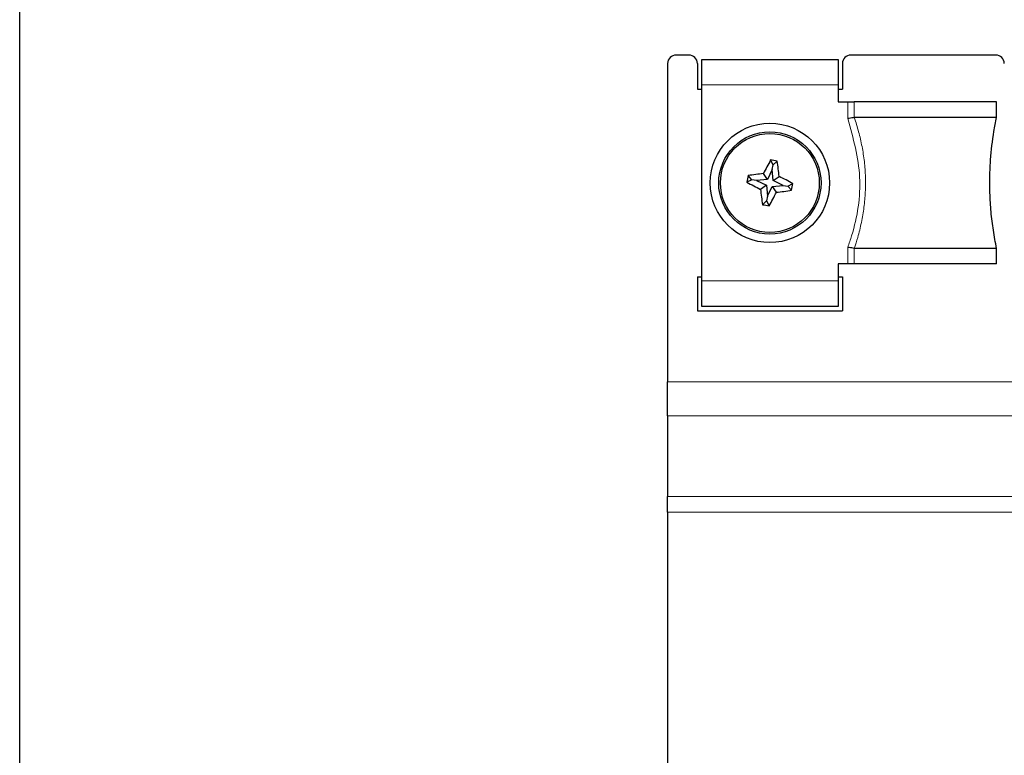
# Paper-space layout 'Blatt3' of a CAD drawing. Header units: millimetres. Extents: x 5 to 418, y 2 to 292.
# Tile 25 of 54: x 58 to 77, y 245 to 260. Entities that reach past the tile are written whole.
import ezdxf

# ---------------------------------------------------------------- set-up
doc = ezdxf.new("R2010")
doc.units = ezdxf.units.MM
doc.layers.add('SLD-0', color=7, linetype='Continuous')
doc.styles.add('SLDTEXTSTYLE0', font='TXT', dxfattribs={"width": 0.605})
doc.dimstyles.new('SLDDIMSTYLE0', dxfattribs={"dimtxt": 3.5, "dimasz": 3.5, "dimexe": 0, "dimexo": 0.0625, "dimgap": 0.875, "dimtad": 1, "dimlfac": 3, "dimrnd": 1e-09, "dimzin": 12, "dimdsep": 46, "dimtxsty": 'SLDTEXTSTYLE0', "dimsah": 1, "dimcen": 0.09, "dimadec": 0, "dimazin": 3, "dimtfac": 1, "dimtofl": 0, "dimtmove": 0, "dimatfit": 3, "dimfxl": 1, "dimfrac": 2, "dimtolj": 1, "dimtzin": 12, "dimarcsym": 0})

# ---------------------------------------------------------------- blocks, each defined once
blk = doc.blocks.new('_D_13')
at = {"layer": 'SLD-0', "color": 7}
for p, q in [((57.97, 243.635), (57.97, 270.068)), ((114.637, 243.635), (114.637, 270.068)), ((57.97, 269.068), (114.637, 269.068))]:
    blk.add_line(p, q, dxfattribs=at)
for points in [[(57.97, 269.068), (61.47, 268.608), (61.47, 269.528)], [(114.637, 269.068), (111.137, 269.528), (111.137, 268.608)]]:
    blk.add_solid(points, dxfattribs=at)
at = {"layer": 'SLD-0', "color": 7, "insert": (82.293, 273.58), "char_height": 3.5, "attachment_point": 1, "style": 'SLDTEXTSTYLE0'}
blk.add_mtext('170', dxfattribs=at)

psp = doc.layouts.new('Blatt3')

# ---------------------------------------------------------------- linework, layer by layer
at = {"color": 7, "linetype": 'Continuous', "lineweight": 25}
for p, q in [((71.0536, 259.0684), (70.8036, 259.0684)), ((71.3036, 258.985), (73.9703, 258.985)), ((71.3036, 258.485), (71.3036, 258.985)), ((73.9703, 258.985), (73.9703, 258.485)), ((77.0536, 259.0684), (74.2203, 259.0684)), ((70.6369, 258.9017), (70.6369, 252.6773)), ((71.2203, 258.9017), (71.2203, 258.4017)), ((74.0536, 258.9017), (74.0536, 258.4017)), ((71.2203, 258.4017), (71.3036, 258.4017)), ((71.3036, 254.6517), (71.3036, 258.485)), ((73.9703, 258.485), (73.9703, 258.1517)), ((73.9703, 258.4017), (74.0536, 258.4017)), ((73.9703, 258.1517), (74.1603, 258.1517)), ((74.1603, 258.1517), (74.284, 258.1517)), ((77.0703, 258.1517), (74.284, 258.1517)), ((77.0703, 257.8484), (77.0703, 258.1517)), ((74.284, 257.8482), (74.2871, 257.8484)), ((77.0703, 257.8484), (74.2871, 257.8484)), ((72.7006, 256.9197), (72.6511, 257.0171)), ((72.7006, 256.9197), (72.7812, 256.9935)), ((72.6844, 256.8302), (72.5903, 256.6356)), ((72.6844, 256.8302), (72.7006, 256.9197)), ((72.7042, 256.615), (72.6844, 256.8302)), ((72.2856, 256.632), (72.1883, 256.5825)), ((72.2856, 256.632), (72.2118, 256.7126)), ((72.3751, 256.6158), (72.2856, 256.632)), ((72.5903, 256.6356), (72.3751, 256.6158)), ((72.3751, 256.6158), (72.5697, 256.5218)), ((72.5903, 256.6356), (72.5107, 256.7505)), ((72.7042, 256.615), (72.8191, 256.6946)), ((72.8988, 256.5209), (72.7042, 256.615)), ((72.5697, 256.5218), (72.4548, 256.4421)), ((72.5697, 256.5218), (72.5895, 256.3065)), ((72.5895, 256.3065), (72.6836, 256.5011)), ((72.6836, 256.5011), (72.8988, 256.5209)), ((72.6836, 256.5011), (72.7632, 256.3862)), ((72.8988, 256.5209), (72.9883, 256.5047)), ((72.9883, 256.5047), (73.0856, 256.5543)), ((72.9883, 256.5047), (73.0621, 256.4241)), ((72.5895, 256.3065), (72.5733, 256.2171)), ((72.5733, 256.2171), (72.4927, 256.1432)), ((72.5733, 256.2171), (72.6228, 256.1197)), ((74.2871, 255.2883), (74.284, 255.2886)), ((77.0703, 255.2883), (74.2871, 255.2883)), ((77.0703, 254.985), (77.0703, 255.2883)), ((73.9703, 254.985), (73.9703, 254.6517)), ((74.1603, 254.985), (73.9703, 254.985)), ((74.284, 254.985), (74.1603, 254.985)), ((77.0703, 254.985), (74.284, 254.985)), ((71.2203, 254.735), (71.2203, 254.0684)), ((71.2203, 254.735), (71.3036, 254.735)), ((73.9703, 254.735), (74.0536, 254.735)), ((74.0536, 254.735), (74.0536, 254.0684)), ((71.3036, 254.1517), (71.3036, 254.6517)), ((73.9703, 254.6517), (73.9703, 254.1517)), ((73.9703, 254.1517), (71.3036, 254.1517)), ((71.2203, 254.0684), (74.0536, 254.0684)), ((70.6369, 252.0127), (70.6369, 252.6773)), ((70.6369, 252.0127), (70.6369, 250.4346)), ((70.6369, 250.1325), (70.6369, 250.4346)), ((70.6369, 250.1325), (70.6369, 239.735))]:
    psp.add_line(p, q, dxfattribs=at)
at = {"color": 7, "linetype": 'Continuous', "lineweight": 18}
for p, q in [((73.9703, 258.485), (71.3036, 258.485)), ((74.1603, 257.8265), (74.1603, 258.1517)), ((74.284, 258.1517), (74.284, 257.8482)), ((74.1603, 254.985), (74.1603, 255.3102)), ((74.284, 255.2886), (74.284, 254.985)), ((71.3036, 254.6517), (73.9703, 254.6517)), ((89.6369, 252.6773), (70.6369, 252.6773)), ((89.6369, 252.0127), (70.6369, 252.0127)), ((89.6369, 250.4346), (70.6369, 250.4346)), ((89.6369, 250.1325), (70.6369, 250.1325))]:
    psp.add_line(p, q, dxfattribs=at)
at = {"color": 7, "linetype": 'Continuous', "lineweight": 25}
for radius in [1.1667, 1, 0.9667]:
    psp.add_circle((72.6369, 256.5684), radius, dxfattribs=at)
for centre, radius, start, end in [((70.8036, 258.9017), 0.1667, 90, 180), ((71.0536, 258.9017), 0.1667, 0, 90), ((74.2203, 258.9017), 0.1667, 90, 180), ((77.0536, 258.9017), 0.1667, 0, 90), ((79.1288, 253.4352), 7.4021, 151.05959, 153.39154), ((71.3439, 249.4327), 7.6962, 79.23702, 80.22149), ((65.4585, 255.9123), 7.4021, 6.06698, 8.39892), ((79.7726, 255.2754), 7.6962, 169.23702, 170.22149), ((73.293, 249.3899), 7.4021, 96.06698, 98.39892), ((69.5038, 250.0765), 7.4021, 61.05959, 63.39154), ((75.7701, 263.0602), 7.4021, 241.05959, 243.39154), ((79.8154, 257.2244), 7.4021, 186.06698, 188.39892), ((71.9809, 263.7468), 7.4021, 276.06698, 278.39892), ((65.5013, 257.8614), 7.6962, 349.23702, 350.22149), ((66.1451, 259.7015), 7.4021, 331.05959, 333.39154), ((73.93, 263.7041), 7.6962, 259.23702, 260.22149)]:
    psp.add_arc(centre, radius, start, end, dxfattribs=at)
for points, knots in [([(74.284, 257.8482), (74.2699, 257.8457), (74.2419, 257.8409), (74.1973, 257.8331), (74.1699, 257.8282), (74.1611, 257.8267), (74.1603, 257.8265)], [0, 0, 0, 0, 0.40466307, 0.80916563, 0.9818463, 1, 1, 1, 1]), ([(77.0703, 255.2883), (77.0584, 255.3469), (77.0226, 255.5232), (76.978, 255.8229), (76.9445, 256.1888), (76.9349, 256.4978), (76.9387, 256.7764), (76.9561, 257.1163), (76.9985, 257.4857), (77.0523, 257.7574), (77.0703, 257.8484)], [0, 0, 0, 0, 0.07009544, 0.21072849, 0.35289757, 0.49663121, 0.56876069, 0.67575165, 0.89132297, 1, 1, 1, 1]), ([(74.284, 255.2886), (74.2699, 255.291), (74.2419, 255.2959), (74.1974, 255.3037), (74.17, 255.3085), (74.1611, 255.31), (74.1603, 255.3102)], [0, 0, 0, 0, 0.4039797, 0.8077998, 0.9818466, 1, 1, 1, 1])]:
    psp.add_open_spline(points, degree=3, knots=knots, dxfattribs=at)
at = {"color": 7, "linetype": 'Continuous', "lineweight": 18}
for points, knots in [([(74.1603, 255.3102), (74.186, 255.3851), (74.337, 255.824), (74.4756, 256.6945), (74.2658, 257.4478), (74.1603, 257.8265)], [0, 0, 0, 0, 0.09291153, 0.54395351, 1, 1, 1, 1]), ([(74.2871, 257.8484), (74.3023, 257.802), (74.3482, 257.6626), (74.4113, 257.425), (74.4679, 257.1333), (74.4962, 256.8854), (74.5066, 256.6862), (74.509, 256.4881), (74.4968, 256.2404), (74.4582, 255.9428), (74.4063, 255.6962), (74.3485, 255.4776), (74.3099, 255.3588), (74.2871, 255.2883)], [0, 0, 0, 0, 0.0561487, 0.1687439, 0.2825005, 0.3975223, 0.4552746, 0.5117715, 0.6252058, 0.7400986, 0.8564157, 0.9147872, 1, 1, 1, 1])]:
    psp.add_open_spline(points, degree=3, knots=knots, dxfattribs=at)

# ---------------------------------------------------------------- dimensions: what is measured, and where the dimension line sits
at = {"layer": 'SLD-0', "color": 7}
dim = psp.add_linear_dim(base=(114.6369, 269.0684), p1=(57.9703, 243.635), p2=(114.6369, 243.635), dimstyle='SLDDIMSTYLE0', dxfattribs=at)
dim.commit()
dim.dimension.update_dxf_attribs({"geometry": '_D_13', "text_midpoint": (86.3036, 269.0684), "dimtype": 160})

doc.saveas('drawing.dxf')
